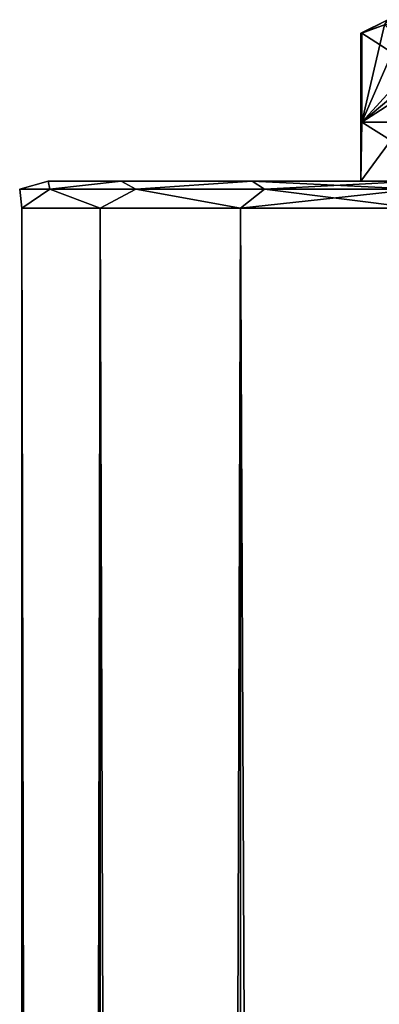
# Model space of a CAD drawing. Extents: x -200 to 200, y -832 to 754.
# Tile 231 of 256: x -200 to -186, y 718 to 754. Entities that reach past the tile are written whole.
import ezdxf

# ---------------------------------------------------------------- set-up
doc = ezdxf.new("R2010")
doc.units = 0
doc.header["$LTSCALE"] = 74.25
for name, color, linetype in [('190', 7, 'CONTINUOUS'), ('191', 7, 'CONTINUOUS'), ('196', 7, 'CONTINUOUS'), ('197', 7, 'CONTINUOUS'), ('202', 7, 'CONTINUOUS'), ('203', 7, 'CONTINUOUS'), ('213', 7, 'CONTINUOUS'), ('770', 7, 'CONTINUOUS'), ('771', 7, 'CONTINUOUS'), ('775', 7, 'CONTINUOUS')]:
    doc.layers.add(name, color=color, linetype=linetype)

msp = doc.modelspace()

# ---------------------------------------------------------------- linework, layer by layer
at = {"layer": '190', "color": 7, "linetype": 'CONTINUOUS'}
for points in [[(-187.05, 748.2), (-183.903, 748.2, 5.14), (-183.521, 748.2, 8.521), (-187.05, 748.2)], [(-183.521, 748.2, -8.521), (-185.28, 748.2), (-187.05, 748.2), (-183.521, 748.2, -8.521)], [(-185.28, 748.2), (-183.903, 748.2, 5.14), (-187.05, 748.2), (-185.28, 748.2)]]:
    msp.add_3dface(points, dxfattribs=at)
at = {"layer": '191', "color": 7, "linetype": 'CONTINUOUS'}
for points in [[(-187.05, 753.7), (-187.05, 748.2), (-187.008, 750.4, 1.001), (-187.05, 753.7)], [(-187.04, 753.7, 0.501), (-187.05, 753.7), (-187.008, 750.4, 1.001), (-187.04, 753.7, 0.501)], [(-187.008, 753.7, 1.001), (-187.04, 753.7, 0.501), (-187.008, 750.4, 1.001), (-187.008, 753.7, 1.001)], [(-187.05, 748.2), (-183.521, 748.2, 8.521), (-187.008, 750.4, 1.001), (-187.05, 748.2)], [(-187.008, 750.4, 1.001), (-183.521, 748.2, 8.521), (-185.436, 750.4, 6.025), (-187.008, 750.4, 1.001)]]:
    msp.add_3dface(points, dxfattribs=at)
at = {"layer": '196', "color": 7, "linetype": 'CONTINUOUS'}
for points in [[(-187.008, 753.7, -1.001), (-187.05, 748.2), (-187.04, 753.7, -0.501), (-187.008, 753.7, -1.001)], [(-187.008, 750.4, -1.001), (-187.05, 748.2), (-187.008, 753.7, -1.001), (-187.008, 750.4, -1.001)], [(-187.05, 748.2), (-187.05, 753.7), (-187.04, 753.7, -0.501), (-187.05, 748.2)], [(-185.436, 750.4, -6.025), (-187.05, 748.2), (-187.008, 750.4, -1.001), (-185.436, 750.4, -6.025)], [(-183.521, 748.2, -8.521), (-187.05, 748.2), (-185.436, 750.4, -6.025), (-183.521, 748.2, -8.521)]]:
    msp.add_3dface(points, dxfattribs=at)
at = {"layer": '197', "color": 7, "linetype": 'CONTINUOUS'}
for points in [[(-181.871, 750.4, -9.899), (-185.436, 750.4, -6.025), (-187.008, 750.4, -1.001), (-181.871, 750.4, -9.899)], [(-187.008, 750.4, 1.001), (-185.436, 750.4, 6.025), (-181.871, 750.4, 9.899), (-187.008, 750.4, 1.001)]]:
    msp.add_3dface(points, dxfattribs=at)
at = {"layer": '202', "color": 7, "linetype": 'CONTINUOUS'}
for points in [[(-187.008, 753.7, 1.001), (-181.871, 750.4, 9.899), (-186.174, 754.006, 2.446), (-187.008, 753.7, 1.001)], [(-187.008, 753.7, 1.001), (-187.008, 750.4, 1.001), (-181.871, 750.4, 9.899), (-187.008, 753.7, 1.001)]]:
    msp.add_3dface(points, dxfattribs=at)
at = {"layer": '203', "color": 7, "linetype": 'CONTINUOUS'}
for points in [[(-187.008, 750.4, -1.001), (-183.532, 754.2, -7.021), (-182.705, 754.006, -8.454), (-187.008, 750.4, -1.001)], [(-185.347, 754.2, -3.879), (-187.008, 750.4, -1.001), (-186.174, 754.006, -2.446), (-185.347, 754.2, -3.879)], [(-185.347, 754.2, -3.879), (-183.532, 754.2, -7.021), (-187.008, 750.4, -1.001), (-185.347, 754.2, -3.879)], [(-181.871, 753.7, -9.899), (-187.008, 750.4, -1.001), (-182.705, 754.006, -8.454), (-181.871, 753.7, -9.899)], [(-187.008, 750.4, -1.001), (-187.008, 753.7, -1.001), (-186.174, 754.006, -2.446), (-187.008, 750.4, -1.001)], [(-181.871, 753.7, -9.899), (-181.871, 750.4, -9.899), (-187.008, 750.4, -1.001), (-181.871, 753.7, -9.899)]]:
    msp.add_3dface(points, dxfattribs=at)
at = {"layer": '213', "color": 7, "linetype": 'CONTINUOUS'}
for points in [[(-187.05, 753.7), (-187.04, 753.7, 0.501), (-186.05, 754.2), (-187.05, 753.7)], [(-187.05, 753.7), (-186.05, 754.2), (-186.174, 754.006, -2.446), (-187.05, 753.7)], [(-187.04, 753.7, -0.501), (-187.05, 753.7), (-186.174, 754.006, -2.446), (-187.04, 753.7, -0.501)], [(-187.04, 753.7, 0.501), (-187.008, 753.7, 1.001), (-186.05, 754.2), (-187.04, 753.7, 0.501)], [(-187.008, 753.7, -1.001), (-187.04, 753.7, -0.501), (-186.174, 754.006, -2.446), (-187.008, 753.7, -1.001)], [(-186.05, 754.2), (-187.008, 753.7, 1.001), (-186.174, 754.006, 2.446), (-186.05, 754.2)]]:
    msp.add_3dface(points, dxfattribs=at)
at = {"layer": '770', "color": 7, "linetype": 'CONTINUOUS'}
for points in [[(-198.649, 748.2, 3.115), (-195.946, 748.2, 8.729), (-198.649, 748.2, -3.115), (-198.649, 748.2, 3.115)], [(-198.649, 748.2, -3.115), (-195.946, 748.2, 8.729), (-195.946, 748.2, -8.729), (-198.649, 748.2, -3.115)], [(-195.946, 748.2, -8.729), (-191.074, 748.2, 12.614), (-191.074, 748.2, -12.614), (-195.946, 748.2, -8.729)], [(-195.946, 748.2, 8.729), (-191.074, 748.2, 12.614), (-195.946, 748.2, -8.729), (-195.946, 748.2, 8.729)], [(-185, 748.2, -14), (-191.074, 748.2, -12.614), (-185.3, 748.2, 0), (-185, 748.2, -14)], [(-191.074, 748.2, 12.614), (-185, 748.2, 14), (-191.074, 748.2, -12.614), (-191.074, 748.2, 12.614)], [(-191.074, 748.2, -12.614), (-185, 748.2, 14), (-185.3, 748.2, 0), (-191.074, 748.2, -12.614)]]:
    msp.add_3dface(points, dxfattribs=at)
at = {"layer": '771', "color": 7, "linetype": 'CONTINUOUS'}
for points in [[(-199.624, -747.2, 3.338), (-196.727, -747.2, 9.352), (-199.624, 747.2, 3.338), (-199.624, -747.2, 3.338)], [(-199.624, 747.2, 3.338), (-196.727, -747.2, 9.352), (-196.727, 747.2, 9.352), (-199.624, 747.2, 3.338)], [(-199.624, -747.2, -3.338), (-199.624, -747.2, 3.338), (-199.624, 747.2, -3.338), (-199.624, -747.2, -3.338)], [(-199.624, 747.2, -3.338), (-199.624, -747.2, 3.338), (-199.624, 747.2, 3.338), (-199.624, 747.2, -3.338)], [(-196.727, -747.2, -9.352), (-199.624, -747.2, -3.338), (-196.727, 747.2, -9.352), (-196.727, -747.2, -9.352)], [(-196.727, 747.2, -9.352), (-199.624, -747.2, -3.338), (-199.624, 747.2, -3.338), (-196.727, 747.2, -9.352)], [(-196.727, -747.2, 9.352), (-191.508, -747.2, 13.515), (-196.727, 747.2, 9.352), (-196.727, -747.2, 9.352)], [(-196.727, 747.2, 9.352), (-191.508, -747.2, 13.515), (-191.508, 747.2, 13.515), (-196.727, 747.2, 9.352)], [(-191.508, 747.2, -13.515), (-196.727, -747.2, -9.352), (-196.727, 747.2, -9.352), (-191.508, 747.2, -13.515)], [(-191.508, -747.2, -13.515), (-196.727, -747.2, -9.352), (-191.508, 747.2, -13.515), (-191.508, -747.2, -13.515)], [(-191.508, -747.2, 13.515), (-185, -747.2, 15), (-191.508, 747.2, 13.515), (-191.508, -747.2, 13.515)], [(-185, -747.2, 15), (-185, 747.2, 15), (-191.508, 747.2, 13.515), (-185, -747.2, 15)], [(-185, 747.2, -15), (-185, -747.2, -15), (-191.508, -747.2, -13.515), (-185, 747.2, -15)], [(-185, 747.2, -15), (-191.508, -747.2, -13.515), (-191.508, 747.2, -13.515), (-185, 747.2, -15)]]:
    msp.add_3dface(points, dxfattribs=at)
at = {"layer": '775', "color": 7, "linetype": 'CONTINUOUS'}
for points in [[(-198.649, 748.2, 3.115), (-199.707, 747.907), (-198.588, 747.907, 5.628), (-198.649, 748.2, 3.115)], [(-198.649, 748.2, 3.115), (-198.649, 748.2, -3.115), (-199.707, 747.907), (-198.649, 748.2, 3.115)], [(-198.649, 748.2, -3.115), (-198.588, 747.907, -5.628), (-199.707, 747.907), (-198.649, 748.2, -3.115)], [(-198.649, 748.2, -3.115), (-195.946, 748.2, -8.729), (-198.588, 747.907, -5.628), (-198.649, 748.2, -3.115)], [(-195.946, 748.2, 8.729), (-198.649, 748.2, 3.115), (-198.588, 747.907, 5.628), (-195.946, 748.2, 8.729)], [(-195.946, 748.2, 8.729), (-198.588, 747.907, 5.628), (-195.399, 747.907, 10.399), (-195.946, 748.2, 8.729)], [(-195.946, 748.2, -8.729), (-195.399, 747.907, -10.399), (-198.588, 747.907, -5.628), (-195.946, 748.2, -8.729)], [(-191.074, 748.2, 12.614), (-195.946, 748.2, 8.729), (-195.399, 747.907, 10.399), (-191.074, 748.2, 12.614)], [(-195.946, 748.2, -8.729), (-191.074, 748.2, -12.614), (-195.399, 747.907, -10.399), (-195.946, 748.2, -8.729)], [(-191.074, 748.2, 12.614), (-195.399, 747.907, 10.399), (-190.628, 747.907, 13.588), (-191.074, 748.2, 12.614)], [(-191.074, 748.2, -12.614), (-190.628, 747.907, -13.588), (-195.399, 747.907, -10.399), (-191.074, 748.2, -12.614)], [(-185, 747.907, 14.707), (-191.074, 748.2, 12.614), (-190.628, 747.907, 13.588), (-185, 747.907, 14.707)], [(-191.074, 748.2, -12.614), (-185, 748.2, -14), (-190.628, 747.907, -13.588), (-191.074, 748.2, -12.614)], [(-185, 748.2, 14), (-191.074, 748.2, 12.614), (-185, 747.907, 14.707), (-185, 748.2, 14)], [(-185, 748.2, -14), (-185, 747.907, -14.707), (-190.628, 747.907, -13.588), (-185, 748.2, -14)], [(-198.588, 747.907, -5.628), (-199.624, 747.2, -3.338), (-199.707, 747.907), (-198.588, 747.907, -5.628)], [(-199.707, 747.907), (-199.624, 747.2, 3.338), (-198.588, 747.907, 5.628), (-199.707, 747.907)], [(-199.624, 747.2, -3.338), (-199.624, 747.2, 3.338), (-199.707, 747.907), (-199.624, 747.2, -3.338)], [(-196.727, 747.2, -9.352), (-199.624, 747.2, -3.338), (-198.588, 747.907, -5.628), (-196.727, 747.2, -9.352)], [(-199.624, 747.2, 3.338), (-196.727, 747.2, 9.352), (-198.588, 747.907, 5.628), (-199.624, 747.2, 3.338)], [(-195.399, 747.907, -10.399), (-196.727, 747.2, -9.352), (-198.588, 747.907, -5.628), (-195.399, 747.907, -10.399)], [(-198.588, 747.907, 5.628), (-196.727, 747.2, 9.352), (-195.399, 747.907, 10.399), (-198.588, 747.907, 5.628)], [(-191.508, 747.2, -13.515), (-196.727, 747.2, -9.352), (-195.399, 747.907, -10.399), (-191.508, 747.2, -13.515)], [(-196.727, 747.2, 9.352), (-191.508, 747.2, 13.515), (-195.399, 747.907, 10.399), (-196.727, 747.2, 9.352)], [(-190.628, 747.907, -13.588), (-191.508, 747.2, -13.515), (-195.399, 747.907, -10.399), (-190.628, 747.907, -13.588)], [(-195.399, 747.907, 10.399), (-191.508, 747.2, 13.515), (-190.628, 747.907, 13.588), (-195.399, 747.907, 10.399)], [(-185, 747.907, -14.707), (-191.508, 747.2, -13.515), (-190.628, 747.907, -13.588), (-185, 747.907, -14.707)], [(-185, 747.2, -15), (-191.508, 747.2, -13.515), (-185, 747.907, -14.707), (-185, 747.2, -15)], [(-191.508, 747.2, 13.515), (-185, 747.2, 15), (-190.628, 747.907, 13.588), (-191.508, 747.2, 13.515)], [(-185, 747.2, 15), (-185, 747.907, 14.707), (-190.628, 747.907, 13.588), (-185, 747.2, 15)]]:
    msp.add_3dface(points, dxfattribs=at)

doc.saveas('drawing.dxf')
